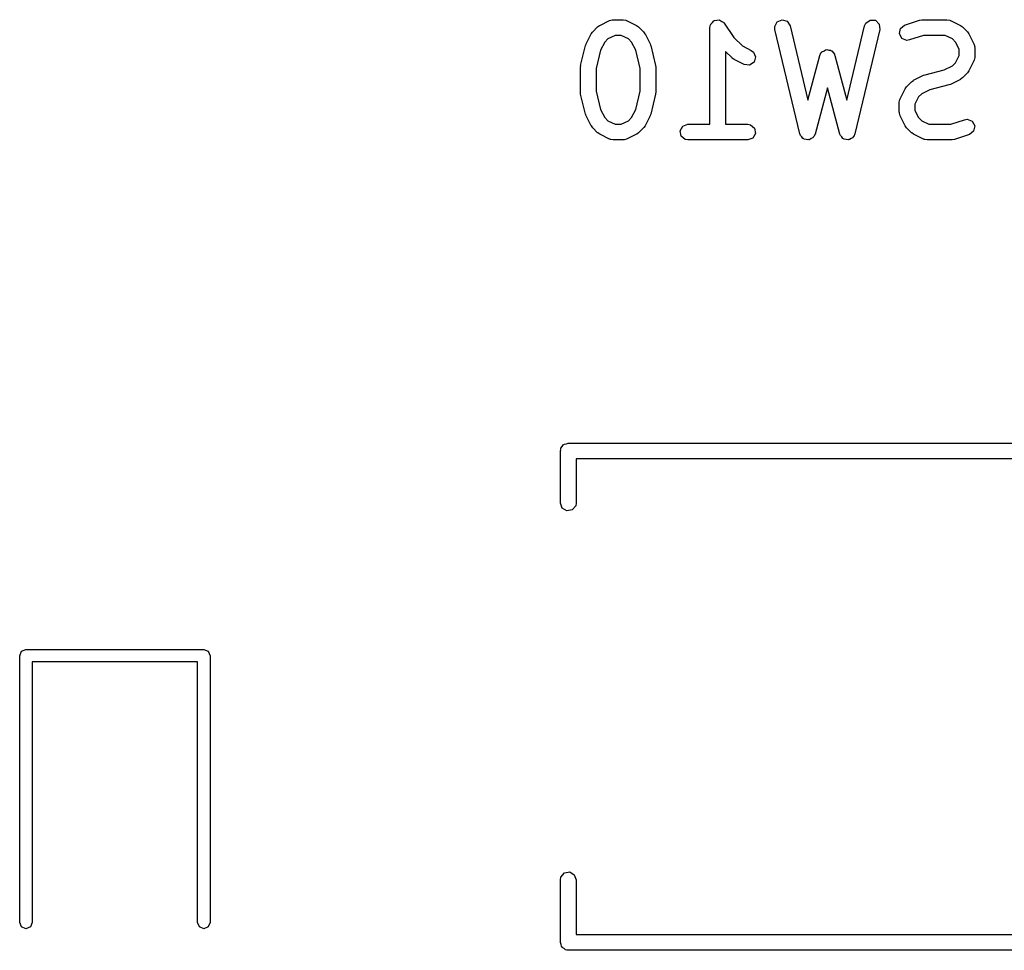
# Model space of a CAD drawing. Extents: x 3.18 to 10.88, y -3.25 to -0.52.
# Tile 44 of 52: x 8.8 to 9.17, y -1.17 to -0.82. Entities that reach past the tile are written whole.
import ezdxf

# ---------------------------------------------------------------- set-up
doc = ezdxf.new("R2010")
doc.units = 0
doc.header["$MEASUREMENT"] = 0
doc.layers.add('BLACK', color=7, linetype='CONTINUOUS')

msp = doc.modelspace()

# ---------------------------------------------------------------- linework, layer by layer
at = {"layer": 'BLACK', "linetype": 'CONTINUOUS'}
for p, q in [((9.02263, -0.819209), (9.02637, -0.817334)), ((9.02637, -0.817334), (9.02736, -0.817042)), ((9.02736, -0.817042), (9.02753, -0.817083)), ((9.02753, -0.817083), (9.0277, -0.817022)), ((9.0277, -0.817022), (9.03144, -0.817022)), ((9.03144, -0.817022), (9.03245, -0.8172)), ((9.03245, -0.8172), (9.03259, -0.817314)), ((9.03259, -0.817314), (9.03277, -0.817334)), ((9.03277, -0.817334), (9.03651, -0.819209)), ((9.0644, -0.818835), (9.06442, -0.818666)), ((9.06442, -0.818666), (9.06504, -0.818074)), ((9.06504, -0.818074), (9.06559, -0.817418)), ((9.06559, -0.817418), (9.06576, -0.817389)), ((9.06576, -0.817389), (9.06588, -0.817271)), ((9.06588, -0.817271), (9.06673, -0.817216)), ((9.06673, -0.817216), (9.06758, -0.817067)), ((9.06758, -0.817067), (9.06773, -0.817152)), ((9.06773, -0.817152), (9.06789, -0.817141)), ((9.06789, -0.817141), (9.06858, -0.817649)), ((9.06858, -0.817649), (9.06933, -0.818077)), ((9.06933, -0.818077), (9.06939, -0.818237)), ((9.06939, -0.818237), (9.06952, -0.818337)), ((9.06952, -0.818337), (9.07311, -0.823718)), ((9.0885, -0.819635), (9.08941, -0.817829)), ((9.08941, -0.817829), (9.09126, -0.817028)), ((9.09126, -0.817028), (9.0932, -0.817605)), ((9.0932, -0.817605), (9.09431, -0.819291)), ((9.12231, -0.819291), (9.12272, -0.81835)), ((9.12272, -0.81835), (9.12434, -0.817146)), ((9.12434, -0.817146), (9.12636, -0.817265)), ((9.12636, -0.817265), (9.12782, -0.818653)), ((9.12782, -0.818653), (9.12806, -0.820659)), ((9.13737, -0.819049), (9.143, -0.817174)), ((9.143, -0.817174), (9.14387, -0.817044)), ((9.14387, -0.817044), (9.14393, -0.817022)), ((9.14393, -0.817022), (9.1533, -0.817022)), ((9.1533, -0.817022), (9.15431, -0.8172)), ((9.15431, -0.8172), (9.15445, -0.817314)), ((9.15445, -0.817314), (9.15463, -0.817334)), ((9.15463, -0.817334), (9.15837, -0.819209)), ((9.01756, -0.826154), (9.01943, -0.822404)), ((9.01943, -0.822404), (9.01996, -0.821695)), ((9.01996, -0.821695), (9.01998, -0.821637)), ((9.01998, -0.821637), (9.02186, -0.819762)), ((9.02186, -0.819762), (9.02258, -0.819256)), ((9.02258, -0.819256), (9.02263, -0.819209)), ((9.03651, -0.819209), (9.03722, -0.819735)), ((9.03722, -0.819735), (9.03728, -0.819762)), ((9.03728, -0.819762), (9.03916, -0.821637)), ((9.03916, -0.821637), (9.03966, -0.82236)), ((9.03966, -0.82236), (9.03971, -0.822404)), ((9.03971, -0.822404), (9.04158, -0.826154)), ((9.06411, -0.819975), (9.06429, -0.818965)), ((9.06411, -0.856392), (9.06411, -0.819975)), ((9.06429, -0.818965), (9.0644, -0.818835)), ((9.08856, -0.820659), (9.0885, -0.819635)), ((9.09794, -0.860029), (9.08856, -0.820659)), ((9.09431, -0.819291), (9.10097, -0.847278)), ((9.11565, -0.847278), (9.12231, -0.819291)), ((9.12806, -0.820659), (9.11868, -0.860029)), ((9.13539, -0.822283), (9.13579, -0.820304)), ((9.13635, -0.824059), (9.13539, -0.822283)), ((9.13579, -0.820304), (9.13737, -0.819049)), ((9.15837, -0.819209), (9.15908, -0.819735)), ((9.15908, -0.819735), (9.15914, -0.819762)), ((9.15914, -0.819762), (9.16102, -0.821637)), ((9.16102, -0.821637), (9.16152, -0.82236)), ((9.16152, -0.82236), (9.16157, -0.822404)), ((9.16157, -0.822404), (9.16344, -0.826154)), ((9.01754, -0.826293), (9.01756, -0.826154)), ((9.0245, -0.825474), (9.02298, -0.828505)), ((9.02569, -0.824277), (9.0245, -0.825474)), ((9.02839, -0.822928), (9.02569, -0.824277)), ((9.03075, -0.822928), (9.02839, -0.822928)), ((9.03345, -0.824277), (9.03075, -0.822928)), ((9.03464, -0.825474), (9.03345, -0.824277)), ((9.03616, -0.828505), (9.03464, -0.825474)), ((9.04158, -0.826154), (9.04173, -0.826642)), ((9.07311, -0.823718), (9.07631, -0.826922)), ((9.13823, -0.824802), (9.13635, -0.824059)), ((9.13924, -0.824651), (9.13823, -0.824802)), ((9.14441, -0.822928), (9.13924, -0.824651)), ((9.15261, -0.822928), (9.14441, -0.822928)), ((9.15531, -0.824277), (9.15261, -0.822928)), ((9.1565, -0.825474), (9.15531, -0.824277)), ((9.15785, -0.828171), (9.1565, -0.825474)), ((9.16344, -0.826154), (9.16374, -0.827137)), ((9.01546, -0.834257), (9.01733, -0.826758)), ((9.01733, -0.826758), (9.01754, -0.826293)), ((9.02298, -0.828505), (9.02127, -0.835337)), ((9.03787, -0.835337), (9.03616, -0.828505)), ((9.04173, -0.826642), (9.04181, -0.826758)), ((9.04181, -0.826758), (9.04368, -0.834257)), ((9.07248, -0.831437), (9.07002, -0.828979)), ((9.07002, -0.828979), (9.07002, -0.856392)), ((9.07631, -0.826922), (9.07963, -0.828583)), ((9.07963, -0.828583), (9.08046, -0.829194)), ((9.08046, -0.829194), (9.08126, -0.831047)), ((9.10546, -0.830463), (9.10589, -0.829533)), ((9.10589, -0.829533), (9.10611, -0.829378)), ((9.10611, -0.829378), (9.10622, -0.829133)), ((9.10622, -0.829133), (9.10692, -0.828811)), ((9.10692, -0.828811), (9.10754, -0.828373)), ((9.10754, -0.828373), (9.10781, -0.828396)), ((9.10781, -0.828396), (9.10806, -0.828282)), ((9.10806, -0.828282), (9.10879, -0.82848)), ((9.10879, -0.82848), (9.10955, -0.828546)), ((9.10955, -0.828546), (9.10975, -0.828737)), ((9.10975, -0.828737), (9.11001, -0.828807)), ((9.11001, -0.828807), (9.11044, -0.829433)), ((9.11044, -0.829433), (9.11098, -0.829973)), ((9.15785, -0.830527), (9.15785, -0.828171)), ((9.16374, -0.827137), (9.1637, -0.827308)), ((9.1637, -0.827308), (9.16376, -0.827474)), ((9.16376, -0.827474), (9.16376, -0.831224)), ((9.07253, -0.831464), (9.07248, -0.831437)), ((9.07324, -0.83199), (9.07253, -0.831464)), ((9.07699, -0.833865), (9.07324, -0.83199)), ((9.08069, -0.832983), (9.079, -0.834096)), ((9.08126, -0.831047), (9.08069, -0.832983)), ((9.10097, -0.847278), (9.10546, -0.830463)), ((9.11098, -0.829973), (9.11101, -0.830242)), ((9.11101, -0.830242), (9.11116, -0.830463)), ((9.11116, -0.830463), (9.11565, -0.847278)), ((9.15531, -0.834421), (9.1565, -0.833224)), ((9.1565, -0.833224), (9.15785, -0.830527)), ((9.16344, -0.832544), (9.16157, -0.836294)), ((9.16346, -0.832369), (9.16344, -0.832544)), ((9.16358, -0.832234), (9.16346, -0.832369)), ((9.16376, -0.831224), (9.16358, -0.832234)), ((9.01537, -0.834973), (9.01547, -0.834393)), ((9.01537, -0.844347), (9.01537, -0.834973)), ((9.01547, -0.834393), (9.01546, -0.834257)), ((9.02127, -0.835337), (9.02127, -0.843984)), ((9.03787, -0.843984), (9.03787, -0.835337)), ((9.04368, -0.834257), (9.04372, -0.834845)), ((9.04372, -0.834845), (9.04377, -0.834973)), ((9.04377, -0.834973), (9.04377, -0.844347)), ((9.079, -0.834096), (9.07699, -0.833865)), ((9.14509, -0.837733), (9.15227, -0.835937)), ((9.15227, -0.835937), (9.15531, -0.834421)), ((9.16102, -0.837061), (9.15914, -0.838936)), ((9.16104, -0.837003), (9.16102, -0.837061)), ((9.16157, -0.836294), (9.16104, -0.837003)), ((9.13809, -0.842259), (9.13997, -0.840384)), ((9.13997, -0.840384), (9.14069, -0.839878)), ((9.14069, -0.839878), (9.14074, -0.839831)), ((9.14074, -0.839831), (9.14448, -0.837957)), ((9.14448, -0.837957), (9.14497, -0.837811)), ((9.14497, -0.837811), (9.14509, -0.837733)), ((9.15837, -0.839489), (9.15463, -0.841364)), ((9.15842, -0.839442), (9.15837, -0.839489)), ((9.15914, -0.838936), (9.15842, -0.839442)), ((9.01542, -0.844475), (9.01537, -0.844347)), ((9.01546, -0.845063), (9.01542, -0.844475)), ((9.02127, -0.843984), (9.02298, -0.850816)), ((9.03616, -0.850816), (9.03787, -0.843984)), ((9.04377, -0.844347), (9.04367, -0.844928)), ((9.10831, -0.842684), (9.10366, -0.860106)), ((9.11296, -0.860106), (9.10831, -0.842684)), ((9.13567, -0.846776), (9.13754, -0.843027)), ((9.13754, -0.843027), (9.13807, -0.842318)), ((9.13807, -0.842318), (9.13809, -0.842259)), ((9.14684, -0.843384), (9.14381, -0.844899)), ((9.15402, -0.841587), (9.14684, -0.843384)), ((9.15414, -0.841509), (9.15402, -0.841587)), ((9.15463, -0.841364), (9.15414, -0.841509)), ((9.01733, -0.852562), (9.01546, -0.845063)), ((9.04368, -0.845063), (9.04181, -0.852562)), ((9.04367, -0.844928), (9.04368, -0.845063)), ((9.13535, -0.848097), (9.13553, -0.847087)), ((9.13535, -0.851846), (9.13535, -0.848097)), ((9.13553, -0.847087), (9.13565, -0.846951)), ((9.13565, -0.846951), (9.13567, -0.846776)), ((9.14261, -0.846096), (9.14126, -0.848794)), ((9.14381, -0.844899), (9.14261, -0.846096)), ((9.02298, -0.850816), (9.0245, -0.853847)), ((9.03464, -0.853847), (9.03616, -0.850816)), ((9.13541, -0.852012), (9.13535, -0.851846)), ((9.13537, -0.852184), (9.13541, -0.852012)), ((9.14126, -0.848794), (9.14126, -0.851149)), ((9.14126, -0.851149), (9.14261, -0.853847)), ((9.01741, -0.852678), (9.01733, -0.852562)), ((9.01756, -0.853167), (9.01741, -0.852678)), ((9.01943, -0.856916), (9.01756, -0.853167)), ((9.0245, -0.853847), (9.02569, -0.855044)), ((9.02569, -0.855044), (9.02839, -0.856392)), ((9.03075, -0.856392), (9.03345, -0.855044)), ((9.03345, -0.855044), (9.03464, -0.853847)), ((9.04158, -0.853167), (9.03971, -0.856916)), ((9.0416, -0.853028), (9.04158, -0.853167)), ((9.04181, -0.852562), (9.0416, -0.853028)), ((9.13567, -0.853167), (9.13537, -0.852184)), ((9.13754, -0.856916), (9.13567, -0.853167)), ((9.14261, -0.853847), (9.14381, -0.855044)), ((9.14381, -0.855044), (9.1465, -0.856392)), ((9.1547, -0.856392), (9.15987, -0.854669)), ((9.15987, -0.854669), (9.16088, -0.854519)), ((9.16088, -0.854519), (9.16276, -0.855261)), ((9.16276, -0.855261), (9.16372, -0.857037)), ((9.01948, -0.856961), (9.01943, -0.856916)), ((9.01998, -0.857684), (9.01948, -0.856961)), ((9.02186, -0.859558), (9.01998, -0.857684)), ((9.02839, -0.856392), (9.03075, -0.856392)), ((9.03916, -0.857684), (9.03728, -0.859558)), ((9.03918, -0.857625), (9.03916, -0.857684)), ((9.03971, -0.856916), (9.03918, -0.857625)), ((9.05291, -0.858832), (9.05392, -0.857083)), ((9.05326, -0.860822), (9.05291, -0.858832)), ((9.05392, -0.857083), (9.05582, -0.856392)), ((9.05582, -0.856392), (9.06411, -0.856392)), ((9.07002, -0.856392), (9.07831, -0.856392)), ((9.07831, -0.856392), (9.07932, -0.856571)), ((9.07932, -0.856571), (9.08087, -0.857869)), ((9.08087, -0.857869), (9.08122, -0.859858)), ((9.13759, -0.856961), (9.13754, -0.856916)), ((9.13809, -0.857684), (9.13759, -0.856961)), ((9.13997, -0.859558), (9.13809, -0.857684)), ((9.1465, -0.856392), (9.1547, -0.856392)), ((9.16332, -0.859016), (9.16174, -0.860272)), ((9.16372, -0.857037), (9.16332, -0.859016)), ((9.02192, -0.859586), (9.02186, -0.859558)), ((9.02263, -0.860111), (9.02192, -0.859586)), ((9.02637, -0.861986), (9.02263, -0.860111)), ((9.02655, -0.862006), (9.02637, -0.861986)), ((9.02669, -0.86212), (9.02655, -0.862006)), ((9.0277, -0.862298), (9.02669, -0.86212)), ((9.03144, -0.862298), (9.0277, -0.862298)), ((9.03161, -0.862238), (9.03144, -0.862298)), ((9.03178, -0.862279), (9.03161, -0.862238)), ((9.03277, -0.861986), (9.03178, -0.862279)), ((9.03651, -0.860111), (9.03277, -0.861986)), ((9.03656, -0.860065), (9.03651, -0.860111)), ((9.03728, -0.859558), (9.03656, -0.860065)), ((9.05481, -0.86212), (9.05326, -0.860822)), ((9.05582, -0.862298), (9.05481, -0.86212)), ((9.07831, -0.862298), (9.05582, -0.862298)), ((9.08021, -0.861607), (9.07831, -0.862298)), ((9.08122, -0.859858), (9.08021, -0.861607)), ((9.09811, -0.860288), (9.09794, -0.860029)), ((9.09814, -0.860596), (9.09811, -0.860288)), ((9.09865, -0.861109), (9.09814, -0.860596)), ((9.09905, -0.861716), (9.09865, -0.861109)), ((9.09935, -0.861804), (9.09905, -0.861716)), ((9.09957, -0.862023), (9.09935, -0.861804)), ((9.10029, -0.862085), (9.09957, -0.862023)), ((9.10099, -0.862293), (9.10029, -0.862085)), ((9.10127, -0.86217), (9.10099, -0.862293)), ((9.10158, -0.862196), (9.10127, -0.86217)), ((9.10217, -0.861779), (9.10158, -0.862196)), ((9.10284, -0.861491), (9.10217, -0.861779)), ((9.10298, -0.861214), (9.10284, -0.861491)), ((9.10323, -0.861036), (9.10298, -0.861214)), ((9.10366, -0.860106), (9.10323, -0.861036)), ((9.11313, -0.86036), (9.11296, -0.860106)), ((9.11317, -0.860668), (9.11313, -0.86036)), ((9.1137, -0.861167), (9.11317, -0.860668)), ((9.11411, -0.861762), (9.1137, -0.861167)), ((9.11441, -0.861842), (9.11411, -0.861762)), ((9.11464, -0.862055), (9.11441, -0.861842)), ((9.11536, -0.862098), (9.11464, -0.862055)), ((9.11606, -0.862287), (9.11536, -0.862098)), ((9.11634, -0.862156), (9.11606, -0.862287)), ((9.11665, -0.862175), (9.11634, -0.862156)), ((9.11724, -0.861742), (9.11665, -0.862175)), ((9.11789, -0.861436), (9.11724, -0.861742)), ((9.11803, -0.861155), (9.11789, -0.861436)), ((9.11827, -0.86097), (9.11803, -0.861155)), ((9.11868, -0.860029), (9.11827, -0.86097)), ((9.14003, -0.859586), (9.13997, -0.859558)), ((9.14074, -0.860111), (9.14003, -0.859586)), ((9.14448, -0.861986), (9.14074, -0.860111)), ((9.14466, -0.862006), (9.14448, -0.861986)), ((9.1448, -0.86212), (9.14466, -0.862006)), ((9.14581, -0.862298), (9.1448, -0.86212)), ((9.15518, -0.862298), (9.14581, -0.862298)), ((9.15524, -0.862276), (9.15518, -0.862298)), ((9.15611, -0.862146), (9.15524, -0.862276)), ((9.16174, -0.860272), (9.15611, -0.862146)), ((9.00805, -0.97832), (9.00854, -0.977733)), ((9.00854, -0.977733), (9.00892, -0.977068)), ((9.00892, -0.977068), (9.00917, -0.976977)), ((9.00917, -0.976977), (9.00935, -0.976773)), ((9.00935, -0.976773), (9.0101, -0.97664)), ((9.0101, -0.97664), (9.01082, -0.976378)), ((9.01082, -0.976378), (9.18799, -0.976378)), ((9.00787, -0.97933), (9.00794, -0.978947)), ((9.00787, -0.999015), (9.00787, -0.97933)), ((9.00791, -0.978818), (9.00798, -0.978704)), ((9.00794, -0.978947), (9.00791, -0.978818)), ((9.00798, -0.978704), (9.00805, -0.97832)), ((9.18503, -0.982283), (9.01378, -0.982283)), ((9.01378, -0.982283), (9.01378, -0.999015)), ((9.00856, -1.00091), (9.00787, -0.999015)), ((9.0136, -1.00003), (9.0123, -1.00157)), ((9.01378, -0.999015), (9.0136, -1.00003)), ((9.01031, -1.00192), (9.00856, -1.00091)), ((9.0123, -1.00157), (9.01031, -1.00192)), ((8.80439, -1.05643), (8.80508, -1.05476)), ((8.80508, -1.05476), (8.80675, -1.05407)), ((8.80675, -1.05407), (8.87368, -1.05407)), ((8.87368, -1.05407), (8.87535, -1.05476)), ((8.87535, -1.05476), (8.87605, -1.05643)), ((8.80439, -1.15682), (8.80439, -1.05643)), ((8.87132, -1.05879), (8.80912, -1.05879)), ((8.80912, -1.05879), (8.80912, -1.15682)), ((8.87132, -1.15682), (8.87132, -1.05879)), ((8.87605, -1.05643), (8.87605, -1.15682)), ((9.00787, -1.14075), (9.00805, -1.13974)), ((9.00787, -1.16437), (9.00787, -1.14075)), ((9.00805, -1.13974), (9.00935, -1.13819)), ((9.00935, -1.13819), (9.01134, -1.13784)), ((9.01134, -1.13784), (9.01308, -1.13885)), ((9.01308, -1.13885), (9.01378, -1.14075)), ((9.01378, -1.14075), (9.01378, -1.16142)), ((8.80508, -1.15849), (8.80439, -1.15682)), ((8.80675, -1.15919), (8.80508, -1.15849)), ((8.80842, -1.15849), (8.80675, -1.15919)), ((8.80912, -1.15682), (8.80842, -1.15849)), ((8.87201, -1.15849), (8.87132, -1.15682)), ((8.87368, -1.15919), (8.87201, -1.15849)), ((8.87535, -1.15849), (8.87368, -1.15919)), ((8.87605, -1.15682), (8.87535, -1.15849)), ((9.01378, -1.16142), (9.18799, -1.16142)), ((9.00813, -1.16509), (9.00787, -1.16437)), ((9.00827, -1.16585), (9.00813, -1.16509)), ((9.00847, -1.16602), (9.00827, -1.16585)), ((9.00856, -1.16627), (9.00847, -1.16602)), ((9.00922, -1.16665), (9.00856, -1.16627)), ((9.00981, -1.16714), (9.00922, -1.16665)), ((9.0102, -1.16721), (9.00981, -1.16714)), ((9.01031, -1.16728), (9.0102, -1.16721)), ((9.01044, -1.16725), (9.01031, -1.16728)), ((9.01082, -1.16732), (9.01044, -1.16725)), ((9.18799, -1.16732), (9.01082, -1.16732))]:
    msp.add_line(p, q, dxfattribs=at)

doc.saveas('drawing.dxf')
